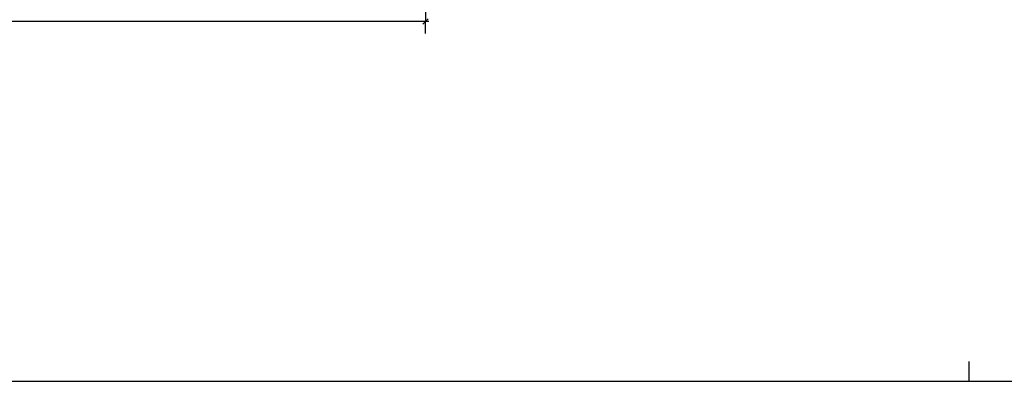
# Model space of a CAD drawing. Extents: x -196363 to 398972, y -489949 to -260582.
# Tile 154 of 256: x 175474 to 189768, y -395532 to -390282. Entities that reach past the tile are written whole.
import ezdxf

# ---------------------------------------------------------------- set-up
doc = ezdxf.new("R2010")
doc.units = 0
doc.header["$MEASUREMENT"] = 0
doc.layers.add('koty', color=1, linetype='Continuous')
doc.layers.add('legenda', color=1, linetype='Continuous')
doc.styles.add('SPIRITTXTSTYLE1', font='ROMAN')
doc.dimstyles.new('SPIRITSTYLE222', dxfattribs={"dimtxt": 125, "dimasz": 12.7, "dimexe": 175, "dimexo": 1680.787476, "dimgap": 50, "dimtad": 1, "dimdec": 3, "dimzin": 0, "dimdsep": 46, "dimlunit": 7, "dimtxsty": 'SPIRITTXTSTYLE1', "dimblk1": '_TICKMARKS222', "dimblk2": '_TICKMARKS222', "dimsah": 1, "dimcen": 0.09, "dimdle": 50, "dimclrd": 1, "dimclre": 1, "dimclrt": 1, "dimadec": 0, "dimazin": 0, "dimtfac": 1, "dimtdec": 4, "dimtofl": 0, "dimtmove": 1, "dimatfit": 0, "dimfxl": 0, "dimtolj": 1, "dimtzin": 0, "dimarcsym": 0})

# ---------------------------------------------------------------- blocks, each defined once
blk = doc.blocks.new('_TICKMARKS222')
at = {"color": 1, "linetype": 'Continuous'}
blk.add_line((-3, -3), (3, 3), dxfattribs=at)
blk = doc.blocks.new('*D968')
at = {"color": 1, "linetype": 'Continuous', "ltscale": 300}
for p, q in [((155794.765625, -390133.65625, 1723.800049), (155794.765625, -390308.65625, 1723.800049)), ((181364.734375, -390133.65625, 1723.800049), (181364.734375, -390308.65625, 1723.800049)), ((181414.71875, -390308.65625, 1723.800049), (155744.78125, -390308.65625, 1723.800049)), ((155794.765625, -390483.65625, 1723.800049), (155794.765625, -390308.65625, 1723.800049)), ((181364.734375, -390483.65625, 1723.800049), (181364.734375, -390308.65625, 1723.800049))]:
    blk.add_line(p, q, dxfattribs=at)
at = {"color": 1, "linetype": 'Continuous', "ltscale": 300, "xscale": 12.69999980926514, "yscale": 12.69999980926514, "zscale": 12.69999980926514}
for p, rotation in [((155794.765625, -390308.65625, 1723.800049), 180.0000050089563), ((181364.734375, -390308.65625, 1723.800049), 360.0000100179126)]:
    blk.add_blockref('_TICKMARKS222', p, dxfattribs=dict(at, rotation=rotation))
at = {"color": 1, "linetype": 'Continuous', "ltscale": 300, "style": 'SPIRITTXTSTYLE1', "width": 1.5}
blk.add_text('25570', height=125, rotation=360.0000100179, dxfattribs=at).set_placement((168430.953125, -390258.6875, 1723.800049))

msp = doc.modelspace()

# ---------------------------------------------------------------- linework, layer by layer
at = {"layer": 'legenda', "color": 1, "linetype": 'Continuous', "ltscale": 300}
for p, q in [((189260.21875, -395531.71875, 4347.59961), (189260.21875, -395243.96875, 4347.59961)), ((152719.6875, -395531.71875, 4347.59961), (199760.23438, -395531.71875, 4347.59961))]:
    msp.add_line(p, q, dxfattribs=at)

# ---------------------------------------------------------------- dimensions: what is measured, and where the dimension line sits
at = {"layer": 'koty', "color": 1, "linetype": 'Continuous', "ltscale": 300}
dim = msp.add_linear_dim(base=(181364.73438, -390308.65625, 1723.80005), p1=(181364.73438, -388452.875, 1723.80005), p2=(155794.76562, -388452.875, 1723.80005), dimstyle='SPIRITSTYLE222', dxfattribs=at)
dim.commit()
dim.dimension.update_dxf_attribs({"geometry": '*D968', "text_midpoint": (168579.75, -390308.65625, 1723.80005)})

doc.saveas('drawing.dxf')
